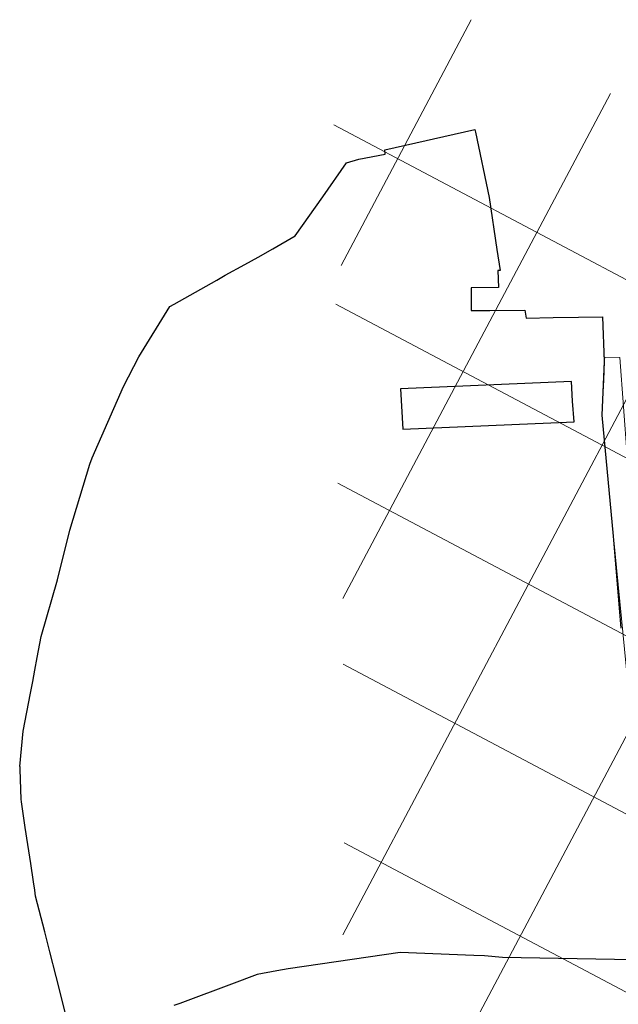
# Model space of a CAD drawing. Header units: millimetres. Extents: x -50987266 to 2610517, y -212233 to 51153522.
# Tile 6 of 174: x -244005 to -53894, y -26984 to 285824. Entities that reach past the tile are written whole.
import ezdxf
from ezdxf.enums import TextEntityAlignment as Align

# ---------------------------------------------------------------- set-up
doc = ezdxf.new("R2010")
doc.units = ezdxf.units.MM
doc.layers.add('S - LINE', color=7, linetype='Continuous', lineweight=15)
doc.layers.add('TOPO$0$Z01_Nakveti', color=7, linetype='Continuous')
doc.styles.add('TOPO$0$Bm431', font='txt', dxfattribs={"height": 2})

# ---------------------------------------------------------------- blocks, each defined once
blk = doc.blocks.new('TOPO')
at = {"color": 4, "lineweight": 0, "flags": 128}
for points in [[(-101.19, 285.55), (-142.36, 207.36)], [(-56.95, 262.25), (-141.57, 101.54)], [(229.45, 54.94), (-144.8, 252)], [(-12.71, 238.96), (-141.3, -5.26)], [(31.54, 215.66), (-139.88, -109.87)], [(206.15, 10.7), (-144.02, 195.09)], [(182.86, -33.54), (-143.25, 138.17)], [(159.56, -77.78), (-141.42, 80.7)], [(136.27, -122.02), (-141, 23.97)]]:
    blk.add_lwpolyline(points, dxfattribs=at)
at = {"layer": 'TOPO$0$Z01_Nakveti', "color": 5, "lineweight": 0}
blk.add_lwpolyline([(-43.68, 47.83), (-48.42, 47.85), (-50.05, 65.14), (-55.61, 121.32), (-59.45, 159.97), (-58.71, 177.07), (-58.52, 178.45), (-53.82, 178.38), (-51.41, 147.02), (-47.88, 101.7)], close=True, dxfattribs=at)
at = {"layer": 'TOPO$0$Z01_Nakveti', "color": 5}
for points in [[(-43.17, -13.1, 0), (-90.58, -12.38, 0), (-96.26, -11.85, 0), (-99.73, -11.73, 0), (-123.14, -10.87, 0), (-158.64, -16.18, 0), (-162.2, -16.81, 0), (-168.53, -17.94, 0), (-169.36, -18.27, 0), (-175.75, -20.77, 0), (-193.03, -27.22, 0), (-194.9, -27.91, 0)], [(-229.19, -30.97, 0), (-230.19, -27.11, 0), (-232.34, -18.74, 0), (-234.34, -10.95, 0), (-235.99, -4.54, 0), (-238.9, 6.72, 0), (-239.19, 8.64, 0), (-239.6, 11.35, 0), (-240.49, 17.14, 0), (-241.42, 23.21, 0), (-242.23, 28.55, 0), (-243.49, 36.75, 0), (-243.61, 37.53, 0), (-243.88, 46.95, 0), (-243.91, 47.91, 0), (-244.06, 47.93, 0), (-242.97, 59.23, 0), (-240.69, 71.26, 0), (-240, 74.94, 0), (-239.32, 78.56, 0), (-238.55, 82.56, 0), (-237.29, 89.24, 0), (-232.19, 107.27, 0), (-228.34, 123.08, 0), (-221.99, 144.07, 0), (-221.33, 146.03, 0), (-211.35, 168.73, 0), (-206.53, 178.16, 0), (-196.73, 194.17, 0), (-195.4, 194.93, 0), (-181.86, 202.65, 0), (-179.19, 204.15, 0), (-172.9, 207.62, 0), (-168.75, 209.91, 0), (-164.08, 212.61, 0), (-156.97, 216.72, 0), (-148.21, 229.18, 0), (-140.73, 240, 0), (-136.84, 241.1, 0), (-128.44, 242.8, 0), (-128.46, 243.06, 0), (-128.54, 244.13, 0), (-100, 250.66, 0), (-99.79, 249.77, 0), (-95.37, 229.1, 0), (-92.88, 212.59, 0), (-91.87, 205.87, 0), (-92.57, 205.85, 0), (-92.4, 200.51, 0), (-101.06, 200.32, 0), (-101.03, 193.2, 0), (-100.84, 193.19, 0), (-100.21, 193.18, 0), (-95.11, 193.21, 0), (-83.93, 193.29, 0), (-83.51, 190.77, 0), (-75, 191.01, 0), (-66.88, 191.14, 0), (-59.26, 191.22, 0), (-58.72, 177.07, 0), (-58.97, 171.08, 0), (-59.13, 167.36, 0), (-59.45, 159.98, 0), (-55.71, 121.54, 0), (-53.2, 92.36, 0)]]:
    blk.add_polyline3d(points, dxfattribs=at)
blk.add_polyline3d([(-68.72, 164.47, 0), (-69.15, 170.64, 0), (-123.39, 168.21, 0), (-122.67, 155.46, 0), (-68.27, 157.9, 0)], close=True, dxfattribs=at)
at = {"style": 'TOPO$0$Bm431'}
blk.add_attdef('X', text='', height=2, rotation=152.2308, dxfattribs=at).set_placement((118.48, 59.52), align=Align.TOP_LEFT)
blk.add_attdef('Y', (114.38, 55.92), '', height=2, rotation=242.2308, dxfattribs=at)

msp = doc.modelspace()

# ---------------------------------------------------------------- block references
at = {"layer": 'S - LINE', "xscale": 999.9999999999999, "yscale": 999.9999999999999, "zscale": 999.9999999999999, "rotation": 359.8641595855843}
msp.add_blockref('TOPO', (-57.3, 36.9), dxfattribs=at)

doc.saveas('drawing.dxf')
